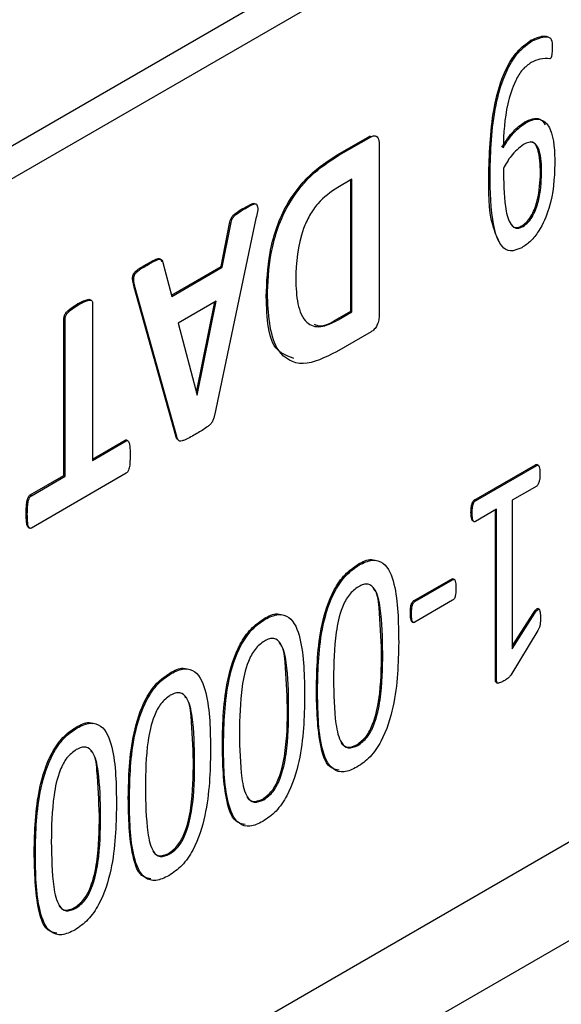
# Model space of a CAD drawing. Header units: inches. Extents: x 0 to 5655, y -2263 to 1330.
# Tile 7 of 239: x 460 to 476, y 919 to 950. Entities that reach past the tile are written whole.
import ezdxf

# ---------------------------------------------------------------- set-up
doc = ezdxf.new("R2010")
doc.units = ezdxf.units.IN
doc.header["$MEASUREMENT"] = 0

msp = doc.modelspace()

# ---------------------------------------------------------------- linework, layer by layer
at = {"color": 7, "linetype": 'Continuous', "lineweight": 25}
for p, q in [((611.875, 1033.684), (417.42, 921.455)), ((612.759, 1033.174), (418.304, 920.945)), ((413.885, 884.708), (668.443, 1031.625)), ((418.304, 890.321), (612.759, 1002.55)), ((475.498, 948.9), (475.462, 948.921)), ((475.299, 946.351), (475.264, 946.372)), ((469.453, 945.364), (470.452, 945.94)), ((469.488, 945.343), (470.487, 945.92)), ((470.487, 945.92), (470.452, 945.94)), ((470.74, 945.676), (470.74, 940.387)), ((469.488, 945.343), (469.453, 945.364)), ((474.188, 944.782), (474.152, 944.802)), ((475.758, 944.797), (475.794, 944.776)), ((469.893, 944.601), (469.45, 944.346)), ((469.857, 940.495), (469.857, 944.581)), ((469.893, 940.474), (469.893, 944.601)), ((466.582, 943.693), (466.546, 943.714)), ((466.905, 943.383), (465.614, 937.255)), ((465.822, 941.884), (466.087, 943.224)), ((465.857, 941.864), (466.122, 943.203)), ((466.122, 943.203), (466.087, 943.224)), ((475.181, 943.155), (475.216, 943.134)), ((464.005, 942.014), (464.286, 940.957)), ((463.507, 941.919), (463.471, 941.939)), ((464.277, 940.992), (465.822, 941.884)), ((464.286, 940.957), (465.857, 941.864)), ((465.857, 941.864), (465.822, 941.884)), ((464.412, 936.616), (463.119, 941.248)), ((463.154, 941.227), (463.119, 941.248)), ((464.447, 936.595), (463.154, 941.227)), ((461.793, 940.829), (461.748, 940.854)), ((465.67, 940.809), (464.484, 940.125)), ((465.078, 937.887), (465.67, 940.809)), ((467.264, 940.936), (467.229, 940.956)), ((461.394, 940.699), (461.359, 940.72)), ((461.821, 940.749), (461.821, 935.858)), ((465.054, 937.966), (465.625, 940.783)), ((469.427, 940.246), (469.857, 940.495)), ((469.857, 940.495), (469.893, 940.474)), ((460.933, 935.386), (460.933, 940.277)), ((460.968, 940.256), (460.933, 940.277)), ((460.968, 935.365), (460.968, 940.256)), ((469.427, 940.246), (469.462, 940.226)), ((469.462, 940.226), (469.893, 940.474)), ((464.484, 940.125), (465.075, 937.886)), ((470.487, 939.852), (469.414, 939.232)), ((465.075, 937.889), (465.078, 937.887)), ((465.075, 937.886), (465.078, 937.887)), ((464.447, 936.595), (464.412, 936.616)), ((461.821, 935.898), (462.834, 936.483)), ((461.821, 935.858), (462.869, 936.462)), ((462.869, 936.462), (462.834, 936.483)), ((462.926, 936.465), (462.882, 936.491)), ((473.699, 934.623), (475.604, 935.723)), ((473.734, 934.603), (475.64, 935.703)), ((475.64, 935.703), (475.604, 935.723)), ((475.686, 935.703), (475.642, 935.728)), ((459.885, 934.781), (460.933, 935.386)), ((462.869, 935.455), (459.92, 933.753)), ((459.92, 934.76), (460.968, 935.365)), ((460.968, 935.365), (460.933, 935.386)), ((475.64, 935.055), (474.878, 934.616)), ((459.92, 934.76), (459.885, 934.781)), ((473.734, 934.603), (473.699, 934.623)), ((474.878, 934.616), (474.878, 930.001)), ((459.794, 934.186), (459.758, 934.206)), ((473.632, 934.224), (473.596, 934.245)), ((474.393, 934.336), (473.734, 933.955)), ((474.358, 929.025), (474.358, 934.316)), ((474.393, 929.005), (474.393, 934.336)), ((459.825, 933.773), (459.869, 933.748)), ((473.65, 933.978), (473.694, 933.952)), ((470.122, 932.607), (470.087, 932.628)), ((471.81, 931.488), (472.989, 932.168)), ((471.845, 931.467), (473.024, 932.148)), ((473.024, 932.148), (472.989, 932.168)), ((473.081, 932.15), (473.036, 932.176)), ((471.845, 931.467), (471.81, 931.488)), ((473.024, 931.506), (471.845, 930.826)), ((471.746, 931.088), (471.711, 931.109)), ((474.878, 930.077), (475.548, 931.128)), ((474.878, 930.001), (475.583, 931.107)), ((475.583, 931.107), (475.548, 931.128)), ((475.72, 931.224), (475.676, 931.249)), ((467.196, 930.919), (467.161, 930.939)), ((471.757, 930.842), (471.801, 930.816)), ((475.673, 930.563), (474.834, 929.184)), ((470.815, 929.883), (470.85, 929.862)), ((464.27, 929.23), (464.235, 929.25)), ((474.393, 929.005), (474.358, 929.025)), ((474.376, 928.96), (474.42, 928.935)), ((468.823, 928.72), (468.788, 928.74)), ((467.889, 928.194), (467.924, 928.174)), ((461.344, 927.541), (461.309, 927.562)), ((465.897, 927.031), (465.862, 927.052)), ((470.042, 927.016), (470.078, 926.996)), ((464.963, 926.505), (464.998, 926.485)), ((462.971, 925.343), (462.936, 925.363)), ((467.116, 925.328), (467.152, 925.307)), ((462.037, 924.817), (462.072, 924.796)), ((460.045, 923.654), (460.01, 923.674)), ((464.19, 923.639), (464.226, 923.619)), ((461.265, 921.95), (461.3, 921.93))]:
    msp.add_line(p, q, dxfattribs=at)
for points, knots in [([(475.462, 948.921), (475.617, 948.991), (475.799, 949.073), (475.945, 949.041), (475.967, 949.036)], [0, 0, 0, 0, 0.84725, 1, 1, 1, 1]), ([(474.152, 944.802), (474.172, 945.491), (474.201, 946.523), (474.574, 947.864), (475.02, 948.604), (475.315, 948.815), (475.462, 948.921)], [0, 0, 0, 0, 0.501115, 0.750703, 0.875511, 1, 1, 1, 1]), ([(474.188, 944.782), (474.207, 945.471), (474.236, 946.503), (474.609, 947.844), (475.055, 948.584), (475.35, 948.795), (475.498, 948.9)], [0, 0, 0, 0, 0.501115, 0.750703, 0.875511, 1, 1, 1, 1]), ([(475.498, 948.9), (475.649, 948.963), (475.838, 949.042), (476.034, 949.021), (476.124, 948.923), (476.121, 948.787), (476.119, 948.696)], [0, 0, 0, 0, 0.499254, 0.624834, 0.749137, 1, 1, 1, 1]), ([(476.119, 948.696), (476.118, 948.638), (476.118, 948.551), (476.109, 948.451), (476.099, 948.403), (476.087, 948.379), (476.072, 948.356), (476.059, 948.348), (476.052, 948.344)], [0, 0, 0, 0, 0.500072, 0.750021, 0.812699, 0.874991, 0.937634, 1, 1, 1, 1]), ([(475.471, 948.233), (475.377, 948.165), (475.187, 948.027), (474.908, 947.55), (474.643, 946.692), (474.615, 946.023), (474.595, 945.576)], [0, 0, 0, 0, 0.1245768, 0.249392, 0.4990361, 1, 1, 1, 1]), ([(476.052, 948.344), (475.951, 948.352), (475.769, 948.366), (475.562, 948.274), (475.471, 948.233)], [0, 0, 0, 0, 0.560334, 1, 1, 1, 1]), ([(474.56, 945.596), (474.675, 945.777), (474.879, 946.101), (475.146, 946.289), (475.264, 946.372)], [0, 0, 0, 0, 0.560629, 1, 1, 1, 1]), ([(474.595, 945.576), (474.71, 945.757), (474.914, 946.081), (475.182, 946.269), (475.299, 946.351)], [0, 0, 0, 0, 0.560629, 1, 1, 1, 1]), ([(475.264, 946.372), (475.348, 946.413), (475.516, 946.496), (475.768, 946.5), (475.857, 946.363), (475.905, 946.29)], [0, 0, 0, 0, 0.317008, 0.633248, 1, 1, 1, 1]), ([(475.299, 946.351), (475.384, 946.394), (475.553, 946.479), (475.858, 946.465), (476.183, 946.045), (476.197, 945.463), (476.206, 945.074)], [0, 0, 0, 0, 0.125441, 0.250577, 0.499353, 1, 1, 1, 1]), ([(470.487, 945.92), (470.517, 945.933), (470.576, 945.96), (470.654, 945.95), (470.731, 945.871), (470.736, 945.757), (470.74, 945.676)], [0, 0, 0, 0, 0.186691, 0.373676, 0.560686, 1, 1, 1, 1]), ([(475.794, 944.776), (475.789, 945.034), (475.782, 945.42), (475.597, 945.735), (475.401, 945.764), (475.288, 945.708), (475.232, 945.68)], [0, 0, 0, 0, 0.501071, 0.749884, 0.874705, 1, 1, 1, 1]), ([(475.758, 944.797), (475.751, 945.048), (475.74, 945.424), (475.585, 945.749), (475.467, 945.756), (475.447, 945.757)], [0, 0, 0, 0, 0.625587, 0.93623, 1, 1, 1, 1]), ([(475.232, 945.68), (475.094, 945.572), (474.847, 945.377), (474.678, 945.069), (474.603, 944.932)], [0, 0, 0, 0, 0.557994, 1, 1, 1, 1]), ([(467.229, 940.956), (467.244, 941.398), (467.275, 942.277), (467.712, 943.682), (468.566, 944.798), (469.157, 945.175), (469.453, 945.364)], [0, 0, 0, 0, 0.281214, 0.560289, 0.779363, 1, 1, 1, 1]), ([(467.264, 940.936), (467.279, 941.377), (467.31, 942.256), (467.748, 943.662), (468.601, 944.778), (469.192, 945.154), (469.488, 945.343)], [0, 0, 0, 0, 0.281214, 0.560289, 0.779363, 1, 1, 1, 1]), ([(476.206, 945.074), (476.186, 944.624), (476.155, 943.95), (475.787, 943.081), (475.461, 942.658), (475.272, 942.533), (475.178, 942.47)], [0, 0, 0, 0, 0.500083, 0.749519, 0.87469, 1, 1, 1, 1]), ([(474.522, 942.556), (474.427, 942.754), (474.138, 943.364), (474.146, 944.223), (474.152, 944.802)], [0, 0, 0, 0, 0.325718, 1, 1, 1, 1]), ([(475.178, 942.47), (475.054, 942.418), (474.806, 942.315), (474.461, 942.559), (474.212, 943.377), (474.197, 944.219), (474.188, 944.782)], [0, 0, 0, 0, 0.124144, 0.248676, 0.498435, 1, 1, 1, 1]), ([(474.603, 944.932), (474.609, 944.528), (474.619, 943.921), (474.749, 943.287), (474.926, 943.085), (475.083, 943.07), (475.172, 943.113), (475.216, 943.134)], [0, 0, 0, 0, 0.5008381, 0.750703, 0.8750145, 0.9375122, 1, 1, 1, 1]), ([(475.181, 943.155), (475.24, 943.196), (475.357, 943.278), (475.542, 943.565), (475.727, 944.102), (475.746, 944.519), (475.758, 944.797)], [0, 0, 0, 0, 0.124826, 0.249744, 0.499344, 1, 1, 1, 1]), ([(475.216, 943.134), (475.275, 943.175), (475.393, 943.258), (475.577, 943.544), (475.762, 944.081), (475.781, 944.498), (475.794, 944.776)], [0, 0, 0, 0, 0.124826, 0.249744, 0.499344, 1, 1, 1, 1]), ([(469.45, 944.346), (469.233, 944.2), (468.907, 943.982), (468.562, 943.475), (468.191, 942.653), (468.164, 942.004), (468.143, 941.486)], [0, 0, 0, 0, 0.249738, 0.37525, 0.500916, 1, 1, 1, 1]), ([(466.546, 943.714), (466.622, 943.756), (466.718, 943.808), (466.823, 943.854), (466.844, 943.849), (466.848, 943.848)], [0, 0, 0, 0, 0.752902, 0.950569, 1, 1, 1, 1]), ([(466.087, 943.224), (466.099, 943.285), (466.117, 943.377), (466.201, 943.482), (466.337, 943.595), (466.453, 943.661), (466.546, 943.714)], [0, 0, 0, 0, 0.248775, 0.373554, 0.498922, 1, 1, 1, 1]), ([(466.122, 943.203), (466.134, 943.264), (466.153, 943.357), (466.236, 943.461), (466.372, 943.574), (466.489, 943.64), (466.582, 943.693)], [0, 0, 0, 0, 0.248775, 0.373554, 0.498922, 1, 1, 1, 1]), ([(466.582, 943.693), (466.659, 943.738), (466.756, 943.795), (466.872, 943.835), (466.926, 943.828), (466.989, 943.703), (466.944, 943.529), (466.905, 943.383)], [0, 0, 0, 0, 0.3145404, 0.3971196, 0.4796812, 0.5616813, 1, 1, 1, 1]), ([(474.849, 943.19), (474.874, 943.159), (474.924, 943.097), (475.048, 943.091), (475.137, 943.133), (475.181, 943.155)], [0, 0, 0, 0, 0.3469189, 0.6734854, 1, 1, 1, 1]), ([(463.471, 941.939), (463.566, 941.992), (463.707, 942.072), (463.885, 942.156), (463.952, 942.106), (463.964, 942.059), (463.969, 942.035)], [0, 0, 0, 0, 0.501308, 0.750694, 0.874682, 1, 1, 1, 1]), ([(463.507, 941.919), (463.601, 941.972), (463.743, 942.052), (463.921, 942.135), (463.987, 942.086), (463.999, 942.038), (464.005, 942.014)], [0, 0, 0, 0, 0.501308, 0.750694, 0.874682, 1, 1, 1, 1]), ([(463.119, 941.248), (463.104, 941.31), (463.082, 941.404), (463.061, 941.535), (463.088, 941.651), (463.153, 941.729), (463.222, 941.787), (463.329, 941.856), (463.416, 941.906), (463.471, 941.939)], [0, 0, 0, 0, 0.250296, 0.375648, 0.498868, 0.57766, 0.656239, 0.779625, 1, 1, 1, 1]), ([(463.154, 941.227), (463.139, 941.29), (463.117, 941.383), (463.096, 941.514), (463.123, 941.631), (463.189, 941.708), (463.258, 941.766), (463.365, 941.835), (463.451, 941.886), (463.507, 941.919)], [0, 0, 0, 0, 0.250296, 0.375648, 0.498868, 0.57766, 0.656239, 0.779625, 1, 1, 1, 1]), ([(468.143, 941.486), (468.154, 941.224), (468.175, 940.7), (468.415, 940.118), (468.906, 939.944), (469.276, 940.132), (469.462, 940.226)], [0, 0, 0, 0, 0.281264, 0.560837, 0.779865, 1, 1, 1, 1]), ([(461.359, 940.72), (461.441, 940.764), (461.565, 940.829), (461.709, 940.878), (461.743, 940.852), (461.75, 940.847)], [0, 0, 0, 0, 0.618149, 0.925912, 1, 1, 1, 1]), ([(461.394, 940.699), (461.478, 940.746), (461.605, 940.815), (461.75, 940.853), (461.815, 940.82), (461.819, 940.772), (461.821, 940.749)], [0, 0, 0, 0, 0.50104, 0.750496, 0.875162, 1, 1, 1, 1]), ([(468.084, 939.027), (467.9, 939.094), (467.275, 939.321), (467.248, 940.28), (467.229, 940.956)], [0, 0, 0, 0, 0.294868, 1, 1, 1, 1]), ([(469.414, 939.232), (469.053, 939.056), (468.335, 938.703), (467.368, 939.268), (467.303, 940.302), (467.264, 940.936)], [0, 0, 0, 0, 0.280868, 0.559741, 1, 1, 1, 1]), ([(460.933, 940.277), (460.935, 940.303), (460.94, 940.355), (461.003, 940.463), (461.149, 940.592), (461.275, 940.669), (461.359, 940.72)], [0, 0, 0, 0, 0.124474, 0.249374, 0.498916, 1, 1, 1, 1]), ([(460.968, 940.256), (460.971, 940.282), (460.975, 940.334), (461.039, 940.443), (461.184, 940.571), (461.31, 940.648), (461.394, 940.699)], [0, 0, 0, 0, 0.124474, 0.249374, 0.498916, 1, 1, 1, 1]), ([(468.716, 940.091), (468.771, 940.067), (468.966, 939.981), (469.234, 940.136), (469.427, 940.246)], [0, 0, 0, 0, 0.283752, 1, 1, 1, 1]), ([(470.74, 940.387), (470.738, 940.334), (470.735, 940.23), (470.686, 940.066), (470.592, 939.925), (470.522, 939.876), (470.487, 939.852)], [0, 0, 0, 0, 0.281148, 0.560415, 0.780215, 1, 1, 1, 1]), ([(465.614, 937.255), (465.607, 937.221), (465.591, 937.152), (465.548, 937.043), (465.471, 936.959), (465.312, 936.83), (465.175, 936.755), (465.066, 936.694)], [0, 0, 0, 0, 0.12509, 0.249878, 0.374612, 0.499468, 1, 1, 1, 1]), ([(464.458, 936.515), (464.452, 936.52), (464.427, 936.542), (464.418, 936.584), (464.412, 936.616)], [0, 0, 0, 0, 0.2473576, 1, 1, 1, 1]), ([(465.066, 936.694), (464.944, 936.621), (464.791, 936.531), (464.612, 936.461), (464.524, 936.446), (464.471, 936.508), (464.455, 936.566), (464.447, 936.595)], [0, 0, 0, 0, 0.500703, 0.625646, 0.750629, 0.874766, 1, 1, 1, 1]), ([(462.834, 936.483), (462.844, 936.488), (462.864, 936.497), (462.879, 936.491), (462.886, 936.488)], [0, 0, 0, 0, 0.518938, 1, 1, 1, 1]), ([(462.869, 936.462), (462.879, 936.467), (462.9, 936.476), (462.933, 936.467), (462.965, 936.41), (462.991, 936.264), (462.994, 936.126), (462.995, 936.034)], [0, 0, 0, 0, 0.062594, 0.125166, 0.250121, 0.499853, 1, 1, 1, 1]), ([(462.995, 936.034), (462.994, 935.939), (462.991, 935.796), (462.967, 935.619), (462.934, 935.525), (462.9, 935.477), (462.879, 935.462), (462.869, 935.455)], [0, 0, 0, 0, 0.500236, 0.750093, 0.874858, 0.937422, 1, 1, 1, 1]), ([(475.604, 935.723), (475.618, 935.729), (475.635, 935.735), (475.644, 935.726), (475.645, 935.725)], [0, 0, 0, 0, 0.849799, 1, 1, 1, 1]), ([(475.64, 935.703), (475.653, 935.707), (475.679, 935.714), (475.71, 935.679), (475.738, 935.594), (475.74, 935.503), (475.741, 935.442)], [0, 0, 0, 0, 0.1235898, 0.2487514, 0.4988283, 1, 1, 1, 1]), ([(475.741, 935.442), (475.738, 935.378), (475.735, 935.282), (475.71, 935.163), (475.679, 935.091), (475.653, 935.067), (475.64, 935.055)], [0, 0, 0, 0, 0.501049, 0.751509, 0.876895, 1, 1, 1, 1]), ([(459.758, 934.206), (459.76, 934.3), (459.762, 934.441), (459.787, 934.617), (459.822, 934.709), (459.854, 934.759), (459.875, 934.773), (459.885, 934.781)], [0, 0, 0, 0, 0.500347, 0.750185, 0.874831, 0.937532, 1, 1, 1, 1]), ([(459.794, 934.186), (459.795, 934.28), (459.797, 934.42), (459.822, 934.597), (459.857, 934.689), (459.89, 934.738), (459.91, 934.753), (459.92, 934.76)], [0, 0, 0, 0, 0.500347, 0.750185, 0.874831, 0.937532, 1, 1, 1, 1]), ([(473.596, 934.245), (473.597, 934.307), (473.599, 934.401), (473.628, 934.519), (473.659, 934.59), (473.685, 934.612), (473.699, 934.623)], [0, 0, 0, 0, 0.501187, 0.751254, 0.876415, 1, 1, 1, 1]), ([(473.632, 934.224), (473.633, 934.287), (473.634, 934.38), (473.663, 934.498), (473.694, 934.57), (473.721, 934.592), (473.734, 934.603)], [0, 0, 0, 0, 0.501187, 0.751254, 0.876415, 1, 1, 1, 1]), ([(459.829, 933.771), (459.818, 933.783), (459.783, 933.82), (459.764, 933.977), (459.761, 934.114), (459.758, 934.206)], [0, 0, 0, 0, 0.139184, 0.425894, 1, 1, 1, 1]), ([(459.92, 933.753), (459.91, 933.749), (459.89, 933.741), (459.856, 933.751), (459.82, 933.803), (459.797, 933.954), (459.795, 934.093), (459.794, 934.186)], [0, 0, 0, 0, 0.062479, 0.12518, 0.249555, 0.499504, 1, 1, 1, 1]), ([(473.655, 933.977), (473.648, 933.981), (473.623, 933.999), (473.601, 934.093), (473.598, 934.184), (473.596, 934.245)], [0, 0, 0, 0, 0.111944, 0.407882, 1, 1, 1, 1]), ([(473.734, 933.955), (473.721, 933.952), (473.694, 933.945), (473.661, 933.979), (473.635, 934.07), (473.633, 934.162), (473.632, 934.224)], [0, 0, 0, 0, 0.123366, 0.248626, 0.499016, 1, 1, 1, 1]), ([(468.788, 928.74), (468.8, 929.393), (468.819, 930.37), (469.208, 931.665), (469.666, 932.34), (469.946, 932.532), (470.087, 932.628)], [0, 0, 0, 0, 0.501075, 0.750314, 0.875073, 1, 1, 1, 1]), ([(468.823, 928.72), (468.836, 929.373), (468.855, 930.35), (469.244, 931.645), (469.701, 932.32), (469.982, 932.511), (470.122, 932.607)], [0, 0, 0, 0, 0.501075, 0.750314, 0.875073, 1, 1, 1, 1]), ([(470.087, 932.628), (470.23, 932.705), (470.422, 932.809), (470.565, 932.755), (470.602, 932.741)], [0, 0, 0, 0, 0.745118, 1, 1, 1, 1]), ([(470.122, 932.607), (470.261, 932.673), (470.537, 932.804), (470.986, 932.653), (471.328, 931.776), (471.339, 930.833), (471.346, 930.204)], [0, 0, 0, 0, 0.1248956, 0.2494971, 0.4985963, 1, 1, 1, 1]), ([(470.095, 931.93), (469.992, 931.853), (469.786, 931.698), (469.517, 931.156), (469.335, 930.25), (469.325, 929.538), (469.319, 929.063)], [0, 0, 0, 0, 0.123917, 0.248436, 0.498418, 1, 1, 1, 1]), ([(470.85, 929.862), (470.844, 930.341), (470.834, 931.058), (470.676, 931.804), (470.446, 932.02), (470.252, 932.008), (470.147, 931.956), (470.095, 931.93)], [0, 0, 0, 0, 0.501052, 0.750735, 0.874899, 0.937454, 1, 1, 1, 1]), ([(472.989, 932.168), (473.003, 932.174), (473.023, 932.183), (473.035, 932.173), (473.039, 932.17)], [0, 0, 0, 0, 0.716369, 1, 1, 1, 1]), ([(473.024, 932.148), (473.038, 932.153), (473.065, 932.163), (473.102, 932.133), (473.122, 932.037), (473.124, 931.945), (473.125, 931.884)], [0, 0, 0, 0, 0.126259, 0.248851, 0.500388, 1, 1, 1, 1]), ([(470.815, 929.883), (470.797, 930.344), (470.769, 931.034), (470.694, 931.771), (470.555, 931.876), (470.552, 931.878)], [0, 0, 0, 0, 0.662954, 0.993315, 1, 1, 1, 1]), ([(473.125, 931.884), (473.124, 931.822), (473.123, 931.728), (473.102, 931.609), (473.065, 931.538), (473.038, 931.517), (473.024, 931.506)], [0, 0, 0, 0, 0.4996955, 0.7510048, 0.8737281, 1, 1, 1, 1]), ([(471.711, 931.109), (471.712, 931.171), (471.714, 931.264), (471.734, 931.383), (471.77, 931.454), (471.796, 931.477), (471.81, 931.488)], [0, 0, 0, 0, 0.4996852, 0.7505455, 0.874226, 1, 1, 1, 1]), ([(471.746, 931.088), (471.748, 931.15), (471.749, 931.244), (471.769, 931.363), (471.805, 931.434), (471.832, 931.456), (471.845, 931.467)], [0, 0, 0, 0, 0.4996852, 0.7505455, 0.874226, 1, 1, 1, 1]), ([(467.161, 930.939), (467.304, 931.017), (467.496, 931.12), (467.639, 931.067), (467.676, 931.053)], [0, 0, 0, 0, 0.745118, 1, 1, 1, 1]), ([(467.196, 930.919), (467.335, 930.984), (467.611, 931.115), (468.06, 930.965), (468.402, 930.087), (468.413, 929.145), (468.42, 928.515)], [0, 0, 0, 0, 0.124896, 0.249497, 0.498596, 1, 1, 1, 1]), ([(471.762, 930.84), (471.76, 930.841), (471.753, 930.844), (471.736, 930.871), (471.714, 930.955), (471.712, 931.047), (471.711, 931.109)], [0, 0, 0, 0, 0.0263045, 0.1011035, 0.4007615, 1, 1, 1, 1]), ([(471.845, 930.826), (471.838, 930.822), (471.825, 930.815), (471.806, 930.814), (471.791, 930.821), (471.771, 930.85), (471.75, 930.936), (471.748, 931.027), (471.746, 931.088)], [0, 0, 0, 0, 0.062634, 0.125096, 0.187892, 0.250278, 0.500207, 1, 1, 1, 1]), ([(475.548, 931.128), (475.575, 931.169), (475.608, 931.217), (475.654, 931.249), (475.671, 931.252), (475.677, 931.247), (475.68, 931.246)], [0, 0, 0, 0, 0.673516, 0.802054, 0.928065, 1, 1, 1, 1]), ([(475.583, 931.107), (475.61, 931.148), (475.643, 931.197), (475.69, 931.228), (475.708, 931.231), (475.722, 931.223), (475.74, 931.195), (475.754, 931.108), (475.755, 931.021), (475.755, 930.963)], [0, 0, 0, 0, 0.2489523, 0.2964642, 0.3430415, 0.3905894, 0.4375852, 0.6250223, 1, 1, 1, 1]), ([(465.862, 927.052), (465.874, 927.704), (465.893, 928.682), (466.283, 929.976), (466.74, 930.651), (467.02, 930.843), (467.161, 930.939)], [0, 0, 0, 0, 0.501075, 0.750314, 0.875073, 1, 1, 1, 1]), ([(465.897, 927.031), (465.91, 927.684), (465.929, 928.661), (466.318, 929.956), (466.775, 930.631), (467.056, 930.823), (467.196, 930.919)], [0, 0, 0, 0, 0.501075, 0.750314, 0.875073, 1, 1, 1, 1]), ([(475.755, 930.963), (475.755, 930.893), (475.756, 930.795), (475.723, 930.653), (475.69, 930.593), (475.673, 930.563)], [0, 0, 0, 0, 0.560341, 0.780106, 1, 1, 1, 1]), ([(467.169, 930.241), (467.066, 930.164), (466.86, 930.01), (466.591, 929.467), (466.409, 928.561), (466.399, 927.849), (466.393, 927.374)], [0, 0, 0, 0, 0.123917, 0.248436, 0.498418, 1, 1, 1, 1]), ([(467.924, 928.174), (467.918, 928.652), (467.908, 929.369), (467.75, 930.115), (467.52, 930.332), (467.326, 930.32), (467.221, 930.267), (467.169, 930.241)], [0, 0, 0, 0, 0.501052, 0.750735, 0.874899, 0.937454, 1, 1, 1, 1]), ([(467.889, 928.194), (467.871, 928.655), (467.843, 929.345), (467.768, 930.083), (467.629, 930.187), (467.626, 930.189)], [0, 0, 0, 0, 0.662954, 0.993315, 1, 1, 1, 1]), ([(471.346, 930.204), (471.333, 929.551), (471.313, 928.575), (470.924, 927.283), (470.47, 926.607), (470.189, 926.415), (470.049, 926.319)], [0, 0, 0, 0, 0.50116, 0.750293, 0.875057, 1, 1, 1, 1]), ([(470.042, 927.016), (470.146, 927.093), (470.352, 927.247), (470.615, 927.792), (470.803, 928.697), (470.81, 929.408), (470.815, 929.883)], [0, 0, 0, 0, 0.123965, 0.24854, 0.49842, 1, 1, 1, 1]), ([(470.078, 926.996), (470.181, 927.073), (470.388, 927.227), (470.65, 927.772), (470.839, 928.677), (470.846, 929.388), (470.85, 929.862)], [0, 0, 0, 0, 0.123965, 0.24854, 0.49842, 1, 1, 1, 1]), ([(462.936, 925.363), (462.948, 926.016), (462.967, 926.993), (463.357, 928.288), (463.814, 928.963), (464.094, 929.154), (464.235, 929.25)], [0, 0, 0, 0, 0.5010753, 0.7503138, 0.8750727, 1, 1, 1, 1]), ([(462.971, 925.343), (462.984, 925.995), (463.003, 926.973), (463.392, 928.267), (463.849, 928.942), (464.13, 929.134), (464.27, 929.23)], [0, 0, 0, 0, 0.5010753, 0.7503138, 0.8750727, 1, 1, 1, 1]), ([(464.235, 929.25), (464.378, 929.328), (464.57, 929.432), (464.713, 929.378), (464.75, 929.364)], [0, 0, 0, 0, 0.745118, 1, 1, 1, 1]), ([(464.27, 929.23), (464.409, 929.295), (464.685, 929.426), (465.134, 929.276), (465.476, 928.398), (465.487, 927.456), (465.494, 926.827)], [0, 0, 0, 0, 0.124896, 0.249497, 0.498596, 1, 1, 1, 1]), ([(474.834, 929.184), (474.816, 929.16), (474.781, 929.113), (474.706, 929.053), (474.652, 929.022), (474.619, 929.003)], [0, 0, 0, 0, 0.278648, 0.558894, 1, 1, 1, 1]), ([(469.319, 929.063), (469.327, 928.584), (469.338, 927.865), (469.492, 927.123), (469.758, 926.865), (469.971, 926.952), (470.078, 926.996)], [0, 0, 0, 0, 0.5015514, 0.7514658, 0.8759654, 1, 1, 1, 1]), ([(474.38, 928.959), (474.38, 928.959), (474.369, 928.96), (474.361, 928.987), (474.359, 929.012), (474.358, 929.025)], [0, 0, 0, 0, 0.029071, 0.5138191, 1, 1, 1, 1]), ([(474.619, 929.003), (474.571, 928.976), (474.51, 928.942), (474.444, 928.932), (474.411, 928.934), (474.396, 928.965), (474.394, 928.991), (474.393, 929.005)], [0, 0, 0, 0, 0.500162, 0.625012, 0.750245, 0.874938, 1, 1, 1, 1]), ([(464.243, 928.553), (464.14, 928.476), (463.934, 928.321), (463.665, 927.778), (463.483, 926.872), (463.473, 926.161), (463.467, 925.686)], [0, 0, 0, 0, 0.123917, 0.248436, 0.498418, 1, 1, 1, 1]), ([(464.998, 926.485), (464.992, 926.963), (464.982, 927.68), (464.824, 928.426), (464.594, 928.643), (464.4, 928.631), (464.295, 928.579), (464.243, 928.553)], [0, 0, 0, 0, 0.501052, 0.750735, 0.874899, 0.937454, 1, 1, 1, 1]), ([(469.493, 926.226), (469.419, 926.239), (469.114, 926.292), (468.816, 927.2), (468.799, 928.123), (468.788, 928.74)], [0, 0, 0, 0, 0.0962426, 0.3961743, 1, 1, 1, 1]), ([(470.049, 926.319), (469.91, 926.254), (469.634, 926.122), (469.183, 926.269), (468.839, 927.147), (468.829, 928.09), (468.823, 928.72)], [0, 0, 0, 0, 0.124903, 0.249543, 0.498599, 1, 1, 1, 1]), ([(464.963, 926.505), (464.945, 926.966), (464.917, 927.657), (464.842, 928.394), (464.703, 928.499), (464.7, 928.501)], [0, 0, 0, 0, 0.662954, 0.993315, 1, 1, 1, 1]), ([(468.42, 928.515), (468.407, 927.863), (468.387, 926.886), (467.998, 925.594), (467.544, 924.918), (467.263, 924.727), (467.123, 924.631)], [0, 0, 0, 0, 0.5011604, 0.7502933, 0.8750569, 1, 1, 1, 1]), ([(467.116, 925.328), (467.22, 925.405), (467.426, 925.559), (467.689, 926.104), (467.877, 927.008), (467.884, 927.719), (467.889, 928.194)], [0, 0, 0, 0, 0.123965, 0.24854, 0.49842, 1, 1, 1, 1]), ([(467.152, 925.307), (467.255, 925.384), (467.462, 925.538), (467.724, 926.083), (467.913, 926.988), (467.92, 927.699), (467.924, 928.174)], [0, 0, 0, 0, 0.123965, 0.24854, 0.49842, 1, 1, 1, 1]), ([(461.309, 927.562), (461.452, 927.639), (461.644, 927.743), (461.787, 927.689), (461.824, 927.675)], [0, 0, 0, 0, 0.745118, 1, 1, 1, 1]), ([(461.344, 927.541), (461.483, 927.607), (461.759, 927.737), (462.208, 927.587), (462.55, 926.709), (462.561, 925.767), (462.568, 925.138)], [0, 0, 0, 0, 0.1248956, 0.2494971, 0.4985963, 1, 1, 1, 1]), ([(460.01, 923.674), (460.022, 924.327), (460.041, 925.304), (460.431, 926.599), (460.888, 927.274), (461.169, 927.466), (461.309, 927.562)], [0, 0, 0, 0, 0.501075, 0.750314, 0.875073, 1, 1, 1, 1]), ([(460.045, 923.654), (460.058, 924.307), (460.077, 925.284), (460.466, 926.579), (460.923, 927.253), (461.204, 927.445), (461.344, 927.541)], [0, 0, 0, 0, 0.501075, 0.750314, 0.875073, 1, 1, 1, 1]), ([(466.393, 927.374), (466.401, 926.895), (466.412, 926.177), (466.566, 925.434), (466.832, 925.176), (467.045, 925.264), (467.152, 925.307)], [0, 0, 0, 0, 0.5015514, 0.7514658, 0.8759654, 1, 1, 1, 1]), ([(466.567, 924.537), (466.493, 924.55), (466.188, 924.603), (465.89, 925.511), (465.873, 926.435), (465.862, 927.052)], [0, 0, 0, 0, 0.0962426, 0.3961743, 1, 1, 1, 1]), ([(467.123, 924.631), (466.985, 924.565), (466.708, 924.434), (466.257, 924.581), (465.913, 925.458), (465.903, 926.401), (465.897, 927.031)], [0, 0, 0, 0, 0.1249027, 0.2495431, 0.4985987, 1, 1, 1, 1]), ([(469.548, 927.085), (469.606, 927.018), (469.724, 926.883), (469.935, 926.971), (470.042, 927.016)], [0, 0, 0, 0, 0.488522, 1, 1, 1, 1]), ([(461.317, 926.864), (461.214, 926.787), (461.008, 926.632), (460.739, 926.09), (460.557, 925.184), (460.547, 924.472), (460.541, 923.997)], [0, 0, 0, 0, 0.123917, 0.248436, 0.498418, 1, 1, 1, 1]), ([(462.072, 924.796), (462.066, 925.275), (462.056, 925.991), (461.898, 926.738), (461.668, 926.954), (461.474, 926.942), (461.369, 926.89), (461.317, 926.864)], [0, 0, 0, 0, 0.501052, 0.750735, 0.874899, 0.937454, 1, 1, 1, 1]), ([(462.037, 924.817), (462.019, 925.277), (461.992, 925.968), (461.916, 926.705), (461.777, 926.81), (461.774, 926.812)], [0, 0, 0, 0, 0.662954, 0.993315, 1, 1, 1, 1]), ([(465.494, 926.827), (465.481, 926.174), (465.461, 925.197), (465.072, 923.906), (464.618, 923.229), (464.337, 923.038), (464.197, 922.942)], [0, 0, 0, 0, 0.50116, 0.750293, 0.875057, 1, 1, 1, 1]), ([(464.19, 923.639), (464.294, 923.716), (464.5, 923.87), (464.763, 924.415), (464.951, 925.32), (464.958, 926.031), (464.963, 926.505)], [0, 0, 0, 0, 0.123965, 0.24854, 0.49842, 1, 1, 1, 1]), ([(464.226, 923.619), (464.329, 923.695), (464.536, 923.85), (464.798, 924.395), (464.987, 925.299), (464.994, 926.01), (464.998, 926.485)], [0, 0, 0, 0, 0.123965, 0.24854, 0.49842, 1, 1, 1, 1]), ([(463.467, 925.686), (463.475, 925.206), (463.486, 924.488), (463.64, 923.746), (463.906, 923.487), (464.119, 923.575), (464.226, 923.619)], [0, 0, 0, 0, 0.501551, 0.751466, 0.875965, 1, 1, 1, 1]), ([(463.641, 922.848), (463.567, 922.861), (463.262, 922.914), (462.964, 923.822), (462.947, 924.746), (462.936, 925.363)], [0, 0, 0, 0, 0.096243, 0.396174, 1, 1, 1, 1]), ([(464.197, 922.942), (464.059, 922.876), (463.782, 922.745), (463.331, 922.892), (462.987, 923.769), (462.977, 924.712), (462.971, 925.343)], [0, 0, 0, 0, 0.124903, 0.249543, 0.498599, 1, 1, 1, 1]), ([(466.623, 925.396), (466.68, 925.33), (466.798, 925.194), (467.009, 925.282), (467.116, 925.328)], [0, 0, 0, 0, 0.488522, 1, 1, 1, 1]), ([(462.568, 925.138), (462.555, 924.485), (462.535, 923.509), (462.146, 922.217), (461.692, 921.541), (461.411, 921.349), (461.271, 921.253)], [0, 0, 0, 0, 0.50116, 0.750293, 0.875057, 1, 1, 1, 1]), ([(461.265, 921.95), (461.368, 922.027), (461.574, 922.181), (461.837, 922.726), (462.025, 923.631), (462.032, 924.342), (462.037, 924.817)], [0, 0, 0, 0, 0.123965, 0.24854, 0.49842, 1, 1, 1, 1]), ([(461.3, 921.93), (461.403, 922.007), (461.61, 922.161), (461.873, 922.706), (462.061, 923.611), (462.068, 924.322), (462.072, 924.796)], [0, 0, 0, 0, 0.123965, 0.24854, 0.49842, 1, 1, 1, 1]), ([(460.541, 923.997), (460.549, 923.518), (460.561, 922.799), (460.714, 922.057), (460.98, 921.799), (461.193, 921.886), (461.3, 921.93)], [0, 0, 0, 0, 0.501551, 0.751466, 0.875965, 1, 1, 1, 1]), ([(460.715, 921.16), (460.641, 921.172), (460.336, 921.225), (460.038, 922.134), (460.021, 923.057), (460.01, 923.674)], [0, 0, 0, 0, 0.096243, 0.396174, 1, 1, 1, 1]), ([(461.271, 921.253), (461.133, 921.187), (460.856, 921.056), (460.405, 921.203), (460.061, 922.081), (460.051, 923.024), (460.045, 923.654)], [0, 0, 0, 0, 0.124903, 0.249543, 0.498599, 1, 1, 1, 1]), ([(463.697, 923.707), (463.754, 923.641), (463.872, 923.505), (464.083, 923.594), (464.19, 923.639)], [0, 0, 0, 0, 0.488522, 1, 1, 1, 1]), ([(460.771, 922.019), (460.828, 921.952), (460.946, 921.817), (461.157, 921.905), (461.265, 921.95)], [0, 0, 0, 0, 0.488522, 1, 1, 1, 1])]:
    msp.add_open_spline(points, degree=3, knots=knots, dxfattribs=at)

doc.saveas('drawing.dxf')
